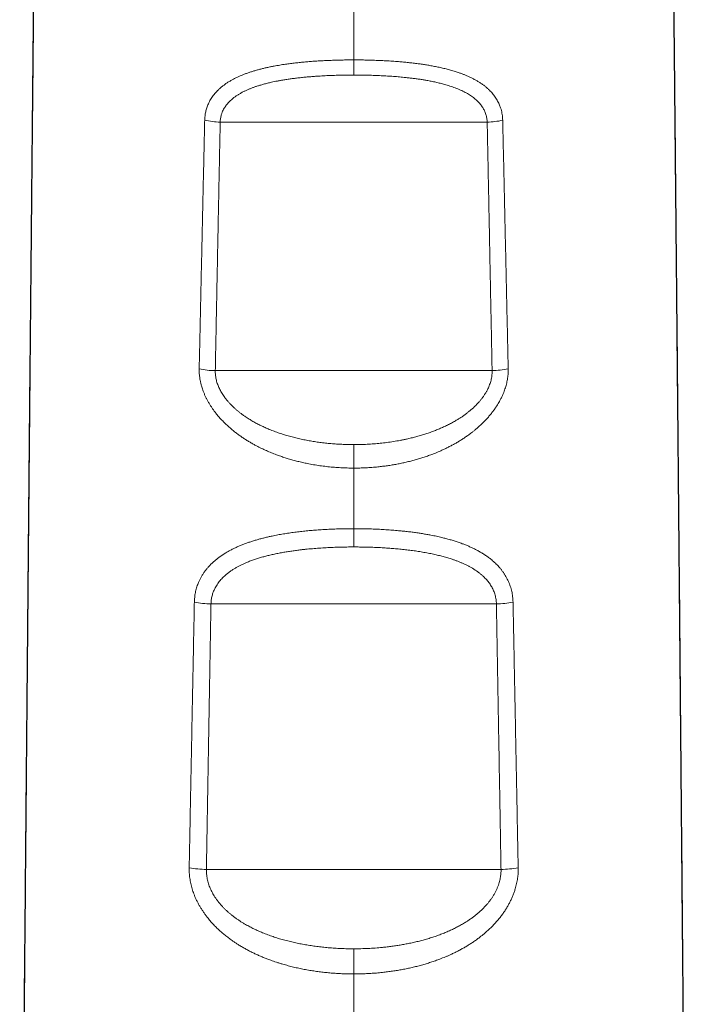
# Model space of a CAD drawing. Header units: millimetres. Extents: x 8 to 587, y 12 to 540.
# Tile 198 of 256: x 290 to 324, y 396 to 446. Entities that reach past the tile are written whole.
import ezdxf

# ---------------------------------------------------------------- set-up
doc = ezdxf.new("R2010")
doc.units = ezdxf.units.MM

msp = doc.modelspace()

# ---------------------------------------------------------------- linework, layer by layer
at = {"color": 252, "linetype": 'Continuous', "lineweight": 0}
for p, q in [((313.812, 440.578), (300.189, 440.578)), ((314.063, 427.894), (299.938, 427.894)), ((307, 422.92), (307, 419.828)), ((314.283, 415.99), (299.718, 415.99)), ((314.517, 402.439), (299.483, 402.439)), ((307, 397.104), (307, 394.445))]:
    msp.add_line(p, q, dxfattribs=at)
for centre, radius, start, end in [((300.233, 444.302), 3.724, 257.0181, 269.3129), ((313.765, 444.321), 3.744, 270.72, 282.9491), ((299.991, 432.141), 4.248, 258.1182, 269.2797), ((314.006, 432.168), 4.275, 270.7555, 281.8488), ((299.778, 420.925), 4.936, 259.4003, 269.3028), ((314.223, 420.925), 4.935, 270.697, 280.603), ((299.56, 408.472), 6.034, 260.9088, 269.2707), ((314.441, 408.472), 6.034, 270.7291, 279.0947)]:
    msp.add_arc(centre, radius, start, end, dxfattribs=at)
for points, knots in [([(290.889, 469.094), (290.88, 468.287), (290.849, 465.361), (290.793, 460.093), (290.723, 453.296), (290.653, 446.316), (290.583, 439.189), (290.513, 431.932), (290.444, 424.519), (290.375, 416.909), (290.305, 409.118), (290.234, 401.163), (290.162, 393.124), (290.091, 385.024), (290.023, 377.162), (289.978, 371.983), (289.957, 369.538)], [0, 0, 0, 0, 0.02845, 0.103138, 0.178202, 0.253583, 0.327865, 0.402332, 0.476922, 0.551575, 0.627981, 0.704321, 0.780529, 0.856538, 0.932285, 1, 1, 1, 1]), ([(323.972, 377.71), (323.951, 380.144), (323.906, 385.304), (323.838, 393.119), (323.766, 401.158), (323.695, 409.113), (323.625, 416.951), (323.555, 424.651), (323.484, 432.194), (323.413, 439.576), (323.343, 446.778), (323.273, 453.744), (323.203, 460.448), (323.149, 465.552), (323.119, 468.363), (323.111, 469.094)], [0, 0, 0, 0, 0.073378, 0.155605, 0.238046, 0.320631, 0.403289, 0.485517, 0.567674, 0.64969, 0.731497, 0.813024, 0.892759, 0.972098, 1, 1, 1, 1]), ([(307, 466.247), (307, 465.375), (307, 462.46), (307, 457.252), (307, 450.645), (307, 446.053), (307, 443.75)], [0, 0, 0, 0, 0.123928, 0.414298, 0.706411, 1, 1, 1, 1]), ([(299.397, 440.673), (299.398, 440.709), (299.401, 440.783), (299.412, 440.891), (299.427, 440.998), (299.448, 441.104), (299.474, 441.208), (299.505, 441.311), (299.541, 441.412), (299.585, 441.516), (299.636, 441.622), (299.696, 441.73), (299.763, 441.834), (299.835, 441.934), (299.908, 442.026), (299.981, 442.109), (300.066, 442.198), (300.167, 442.294), (300.289, 442.397), (300.416, 442.494), (300.55, 442.586), (300.69, 442.673), (300.836, 442.755), (300.987, 442.833), (301.128, 442.899), (301.258, 442.956), (301.39, 443.01), (301.538, 443.065), (301.702, 443.123), (301.87, 443.176), (302.042, 443.227), (302.217, 443.274), (302.395, 443.319), (302.575, 443.361), (302.759, 443.399), (302.929, 443.433), (303.085, 443.461), (303.228, 443.485), (303.374, 443.509), (303.556, 443.536), (303.772, 443.565), (304.024, 443.596), (304.278, 443.623), (304.533, 443.648), (304.79, 443.669), (305.05, 443.688), (305.313, 443.704), (305.578, 443.718), (305.846, 443.729), (306.117, 443.738), (306.391, 443.745), (306.686, 443.749), (306.889, 443.75), (307, 443.75), (307, 443.75)], [0, 0, 0, 0, 0.0129914, 0.0259955, 0.039, 0.051992, 0.0652865, 0.0785934, 0.0919011, 0.1051967, 0.1207966, 0.1364192, 0.1520523, 0.1676802, 0.1832845, 0.1965316, 0.2097788, 0.2295391, 0.2493192, 0.2691028, 0.2888679, 0.3090381, 0.3292225, 0.3494093, 0.3695828, 0.3843901, 0.3991974, 0.4190387, 0.4388845, 0.4587266, 0.4788439, 0.498965, 0.5190829, 0.5394535, 0.5598272, 0.5801982, 0.5955255, 0.6108528, 0.6267071, 0.6425615, 0.66909, 0.6956233, 0.7221524, 0.7487213, 0.7752944, 0.8018637, 0.8289069, 0.8559542, 0.8829976, 0.9107307, 0.9384678, 0.966201, 0.9999939, 1, 1, 1, 1]), ([(307, 443.75), (307, 443.75), (307.11, 443.75), (307.329, 443.749), (307.658, 443.744), (307.987, 443.735), (308.316, 443.723), (308.643, 443.707), (308.968, 443.687), (309.268, 443.665), (309.541, 443.641), (309.79, 443.617), (310.037, 443.589), (310.275, 443.559), (310.504, 443.527), (310.724, 443.494), (310.95, 443.455), (311.183, 443.412), (311.421, 443.362), (311.658, 443.307), (311.891, 443.246), (312.12, 443.18), (312.319, 443.116), (312.491, 443.055), (312.637, 442.999), (312.785, 442.938), (312.933, 442.872), (313.082, 442.798), (313.228, 442.72), (313.37, 442.637), (313.507, 442.548), (313.639, 442.454), (313.766, 442.353), (313.875, 442.256), (313.968, 442.164), (314.046, 442.08), (314.121, 441.991), (314.192, 441.899), (314.258, 441.803), (314.319, 441.704), (314.375, 441.6), (314.424, 441.498), (314.464, 441.399), (314.502, 441.292), (314.538, 441.17), (314.568, 441.033), (314.588, 440.904), (314.6, 440.784), (314.602, 440.71), (314.604, 440.673)], [0, 0, 0, 0, 0.000006, 0.033215, 0.066424, 0.099814, 0.13321, 0.166599, 0.199869, 0.233139, 0.258995, 0.284859, 0.310723, 0.336578, 0.360173, 0.383771, 0.407365, 0.433701, 0.460036, 0.486651, 0.513281, 0.539908, 0.566518, 0.584492, 0.602469, 0.620442, 0.640048, 0.659653, 0.679516, 0.699394, 0.719269, 0.739128, 0.759315, 0.779501, 0.793985, 0.808468, 0.823164, 0.837872, 0.852578, 0.867272, 0.882222, 0.897173, 0.909801, 0.922428, 0.939555, 0.956696, 0.973822, 0.986911, 1, 1, 1, 1]), ([(307, 442.979), (306.892, 442.979), (306.676, 442.978), (306.351, 442.973), (306.026, 442.964), (305.702, 442.952), (305.378, 442.935), (305.081, 442.916), (304.811, 442.896), (304.569, 442.875), (304.328, 442.851), (304.095, 442.825), (303.868, 442.796), (303.65, 442.766), (303.45, 442.735), (303.27, 442.704), (303.111, 442.675), (302.956, 442.644), (302.787, 442.608), (302.603, 442.564), (302.405, 442.513), (302.226, 442.461), (302.065, 442.41), (301.923, 442.362), (301.783, 442.31), (301.647, 442.254), (301.512, 442.195), (301.381, 442.132), (301.252, 442.063), (301.127, 441.99), (301.006, 441.912), (300.905, 441.839), (300.823, 441.773), (300.75, 441.711), (300.673, 441.639), (300.594, 441.556), (300.526, 441.476), (300.469, 441.4), (300.415, 441.321), (300.363, 441.231), (300.312, 441.129), (300.273, 441.032), (300.244, 440.94), (300.222, 440.854), (300.205, 440.766), (300.193, 440.674), (300.19, 440.611), (300.189, 440.578)], [0, 0, 0, 0, 0.038647, 0.077359, 0.116071, 0.154978, 0.193892, 0.232798, 0.262185, 0.291581, 0.320975, 0.350361, 0.377523, 0.404688, 0.431848, 0.452287, 0.472725, 0.492239, 0.511753, 0.537899, 0.56405, 0.590194, 0.609919, 0.629643, 0.649154, 0.668713, 0.688271, 0.708022, 0.727773, 0.74775, 0.767726, 0.787797, 0.799976, 0.812155, 0.828587, 0.845027, 0.861457, 0.873958, 0.886458, 0.902851, 0.919258, 0.935648, 0.948262, 0.960885, 0.973499, 0.986319, 1, 1, 1, 1]), ([(313.812, 440.578), (313.81, 440.611), (313.807, 440.678), (313.794, 440.776), (313.775, 440.874), (313.748, 440.97), (313.715, 441.064), (313.676, 441.155), (313.632, 441.242), (313.583, 441.324), (313.529, 441.404), (313.469, 441.482), (313.405, 441.557), (313.333, 441.634), (313.251, 441.711), (313.159, 441.789), (313.062, 441.864), (312.96, 441.934), (312.855, 442.001), (312.745, 442.065), (312.632, 442.125), (312.512, 442.184), (312.385, 442.241), (312.253, 442.296), (312.117, 442.347), (311.978, 442.396), (311.837, 442.442), (311.669, 442.492), (311.473, 442.545), (311.247, 442.6), (311.018, 442.65), (310.798, 442.692), (310.588, 442.729), (310.388, 442.76), (310.187, 442.789), (309.984, 442.815), (309.779, 442.839), (309.539, 442.865), (309.264, 442.89), (308.952, 442.914), (308.637, 442.934), (308.317, 442.951), (307.993, 442.964), (307.665, 442.973), (307.334, 442.978), (307.111, 442.979), (307, 442.979)], [0, 0, 0, 0, 0.013935, 0.027883, 0.041819, 0.056212, 0.070618, 0.085012, 0.098927, 0.112852, 0.126768, 0.14098, 0.155199, 0.169413, 0.186388, 0.203363, 0.220638, 0.237927, 0.25522, 0.272499, 0.290046, 0.307593, 0.326703, 0.345819, 0.36493, 0.384191, 0.403455, 0.422716, 0.45215, 0.481584, 0.511149, 0.540714, 0.565698, 0.590685, 0.615669, 0.640762, 0.665858, 0.690951, 0.728865, 0.766389, 0.803914, 0.842743, 0.881579, 0.920408, 0.960204, 1, 1, 1, 1]), ([(299.117, 427.984), (299.122, 428.253), (299.134, 428.792), (299.154, 429.687), (299.175, 430.669), (299.199, 431.736), (299.222, 432.801), (299.246, 433.862), (299.269, 434.919), (299.292, 435.974), (299.316, 437.024), (299.339, 438.072), (299.36, 439.028), (299.379, 439.895), (299.391, 440.413), (299.397, 440.673)], [0, 0, 0, 0, 0.06244, 0.12488, 0.208152, 0.291424, 0.374696, 0.458029, 0.541363, 0.624696, 0.70809, 0.791485, 0.874879, 0.93744, 1, 1, 1, 1]), ([(300.189, 440.578), (300.182, 440.233), (300.168, 439.543), (300.147, 438.503), (300.126, 437.46), (300.106, 436.413), (300.085, 435.362), (300.064, 434.306), (300.043, 433.247), (300.022, 432.184), (300.001, 431.117), (299.98, 430.046), (299.959, 428.972), (299.945, 428.253), (299.938, 427.894)], [0, 0, 0, 0, 0.083256, 0.166514, 0.24977, 0.333057, 0.416345, 0.499632, 0.583011, 0.666391, 0.74977, 0.83318, 0.91659, 1, 1, 1, 1]), ([(314.063, 427.894), (314.058, 428.163), (314.047, 428.701), (314.03, 429.596), (314.01, 430.577), (313.989, 431.644), (313.968, 432.708), (313.947, 433.769), (313.927, 434.826), (313.906, 435.88), (313.885, 436.931), (313.864, 437.978), (313.845, 438.934), (313.827, 439.8), (313.817, 440.319), (313.812, 440.578)], [0, 0, 0, 0, 0.06244, 0.124879, 0.208151, 0.291424, 0.374695, 0.458028, 0.541362, 0.624695, 0.70809, 0.791485, 0.874879, 0.93744, 1, 1, 1, 1]), ([(314.604, 440.673), (314.611, 440.328), (314.627, 439.638), (314.65, 438.598), (314.673, 437.554), (314.697, 436.506), (314.72, 435.455), (314.743, 434.399), (314.767, 433.34), (314.79, 432.276), (314.814, 431.209), (314.837, 430.138), (314.861, 429.063), (314.876, 428.344), (314.884, 427.984)], [0, 0, 0, 0, 0.083257, 0.166514, 0.249771, 0.333058, 0.416346, 0.499633, 0.583012, 0.666392, 0.74977, 0.83318, 0.91659, 1, 1, 1, 1]), ([(307, 422.92), (307, 422.92), (306.89, 422.92), (306.671, 422.923), (306.342, 422.936), (306.013, 422.958), (305.684, 422.99), (305.357, 423.03), (305.031, 423.079), (304.731, 423.133), (304.457, 423.19), (304.209, 423.247), (303.962, 423.311), (303.724, 423.378), (303.495, 423.448), (303.275, 423.522), (303.042, 423.605), (302.799, 423.701), (302.544, 423.809), (302.292, 423.926), (302.07, 424.038), (301.879, 424.141), (301.715, 424.235), (301.554, 424.332), (301.395, 424.434), (301.238, 424.54), (301.081, 424.653), (300.923, 424.774), (300.765, 424.903), (300.611, 425.037), (300.461, 425.177), (300.314, 425.323), (300.173, 425.475), (300.037, 425.633), (299.92, 425.781), (299.821, 425.918), (299.736, 426.041), (299.655, 426.168), (299.579, 426.298), (299.508, 426.429), (299.441, 426.564), (299.379, 426.701), (299.327, 426.832), (299.282, 426.957), (299.24, 427.087), (299.201, 427.233), (299.166, 427.393), (299.142, 427.54), (299.127, 427.674), (299.119, 427.787), (299.115, 427.89), (299.116, 427.953), (299.117, 427.984)], [0, 0, 0, 0, 0.000006, 0.031637, 0.063268, 0.095058, 0.126854, 0.158644, 0.190328, 0.222013, 0.246567, 0.271127, 0.295687, 0.32024, 0.342598, 0.364959, 0.387316, 0.413987, 0.440658, 0.467433, 0.494208, 0.512309, 0.530412, 0.548513, 0.566722, 0.584934, 0.603142, 0.622712, 0.642282, 0.661943, 0.681605, 0.701603, 0.721601, 0.741745, 0.761888, 0.776354, 0.790819, 0.805496, 0.820185, 0.834872, 0.849547, 0.864478, 0.879409, 0.891756, 0.904103, 0.92084, 0.93759, 0.954326, 0.96711, 0.979895, 0.989947, 1, 1, 1, 1]), ([(299.938, 427.894), (299.938, 427.858), (299.937, 427.787), (299.945, 427.68), (299.958, 427.571), (299.979, 427.461), (300.006, 427.35), (300.04, 427.241), (300.079, 427.135), (300.123, 427.03), (300.172, 426.927), (300.227, 426.824), (300.287, 426.723), (300.354, 426.619), (300.429, 426.514), (300.512, 426.406), (300.6, 426.301), (300.693, 426.198), (300.791, 426.098), (300.893, 426.001), (300.998, 425.906), (301.109, 425.813), (301.225, 425.721), (301.346, 425.631), (301.491, 425.53), (301.661, 425.42), (301.858, 425.302), (302.061, 425.191), (302.269, 425.085), (302.48, 424.987), (302.706, 424.89), (302.947, 424.795), (303.203, 424.704), (303.462, 424.62), (303.723, 424.543), (303.987, 424.474), (304.252, 424.411), (304.52, 424.355), (304.792, 424.304), (305.068, 424.259), (305.346, 424.221), (305.627, 424.188), (305.907, 424.162), (306.183, 424.142), (306.455, 424.129), (306.727, 424.12), (306.909, 424.119), (307, 424.118)], [0, 0, 0, 0, 0.013414, 0.026841, 0.040256, 0.054098, 0.067952, 0.081796, 0.095195, 0.108604, 0.122004, 0.135702, 0.149408, 0.163107, 0.178736, 0.194365, 0.210118, 0.225872, 0.241948, 0.258025, 0.274187, 0.290349, 0.307508, 0.324671, 0.34183, 0.367772, 0.393714, 0.420147, 0.44658, 0.473133, 0.499685, 0.530517, 0.561349, 0.592295, 0.623241, 0.654376, 0.685241, 0.716105, 0.747844, 0.779588, 0.811328, 0.843714, 0.8761, 0.907048, 0.937996, 0.968998, 1, 1, 1, 1]), ([(314.884, 427.984), (314.885, 427.945), (314.885, 427.867), (314.88, 427.748), (314.869, 427.629), (314.854, 427.509), (314.833, 427.387), (314.807, 427.264), (314.775, 427.142), (314.74, 427.021), (314.7, 426.902), (314.65, 426.771), (314.59, 426.629), (314.516, 426.474), (314.442, 426.335), (314.37, 426.209), (314.291, 426.081), (314.196, 425.939), (314.084, 425.786), (313.965, 425.636), (313.84, 425.489), (313.708, 425.345), (313.57, 425.206), (313.427, 425.07), (313.293, 424.952), (313.169, 424.849), (313.046, 424.75), (312.907, 424.644), (312.751, 424.533), (312.593, 424.426), (312.43, 424.322), (312.265, 424.223), (312.096, 424.127), (311.924, 424.035), (311.749, 423.947), (311.543, 423.848), (311.307, 423.744), (311.055, 423.642), (310.817, 423.554), (310.593, 423.477), (310.366, 423.405), (310.138, 423.338), (309.908, 423.276), (309.676, 423.22), (309.441, 423.168), (309.204, 423.121), (308.964, 423.079), (308.722, 423.041), (308.478, 423.009), (308.215, 422.979), (307.93, 422.954), (307.623, 422.935), (307.312, 422.923), (307.104, 422.92), (307, 422.92), (307, 422.92)], [0, 0, 0, 0, 0.012546, 0.025103, 0.037661, 0.050207, 0.063042, 0.075889, 0.088736, 0.101572, 0.114025, 0.126478, 0.143317, 0.160168, 0.177008, 0.189812, 0.202616, 0.221022, 0.239439, 0.257848, 0.276555, 0.295264, 0.314239, 0.333222, 0.352199, 0.365895, 0.379592, 0.397946, 0.416303, 0.434658, 0.453267, 0.47188, 0.49049, 0.509334, 0.528181, 0.547026, 0.575382, 0.602758, 0.62565, 0.648545, 0.671437, 0.694358, 0.717282, 0.740203, 0.763462, 0.786724, 0.809983, 0.833735, 0.85749, 0.881243, 0.910112, 0.940071, 0.970035, 0.999994, 1, 1, 1, 1]), ([(307, 424.118), (307.113, 424.119), (307.34, 424.121), (307.68, 424.134), (308.02, 424.156), (308.36, 424.186), (308.699, 424.226), (309.037, 424.275), (309.316, 424.323), (309.537, 424.367), (309.725, 424.406), (309.935, 424.455), (310.166, 424.513), (310.395, 424.577), (310.624, 424.647), (310.851, 424.723), (311.071, 424.802), (311.284, 424.886), (311.489, 424.973), (311.691, 425.066), (311.892, 425.166), (312.09, 425.272), (312.267, 425.375), (312.425, 425.474), (312.564, 425.567), (312.7, 425.664), (312.833, 425.766), (312.964, 425.873), (313.092, 425.986), (313.215, 426.103), (313.326, 426.219), (313.426, 426.331), (313.515, 426.44), (313.6, 426.552), (313.68, 426.669), (313.754, 426.789), (313.818, 426.906), (313.872, 427.018), (313.918, 427.124), (313.958, 427.233), (313.993, 427.344), (314.021, 427.457), (314.04, 427.559), (314.053, 427.651), (314.06, 427.732), (314.064, 427.813), (314.063, 427.867), (314.063, 427.894)], [0, 0, 0, 0, 0.038616, 0.077232, 0.115953, 0.154674, 0.193601, 0.232558, 0.270958, 0.290174, 0.309391, 0.336477, 0.363567, 0.390654, 0.417879, 0.445109, 0.472333, 0.497626, 0.522924, 0.548216, 0.573722, 0.599236, 0.62474, 0.6437, 0.66266, 0.681696, 0.700732, 0.720063, 0.739393, 0.75886, 0.778326, 0.794441, 0.810563, 0.826676, 0.843131, 0.859596, 0.876048, 0.889757, 0.903475, 0.917183, 0.931269, 0.945367, 0.959452, 0.969549, 0.979646, 0.989823, 1, 1, 1, 1]), ([(298.87, 416.074), (298.871, 416.115), (298.874, 416.198), (298.885, 416.322), (298.901, 416.445), (298.922, 416.567), (298.949, 416.687), (298.981, 416.806), (299.019, 416.923), (299.066, 417.049), (299.124, 417.182), (299.194, 417.322), (299.272, 417.457), (299.358, 417.588), (299.452, 417.716), (299.555, 417.842), (299.669, 417.966), (299.793, 418.089), (299.925, 418.206), (300.064, 418.318), (300.209, 418.425), (300.361, 418.527), (300.518, 418.623), (300.679, 418.713), (300.841, 418.797), (301.006, 418.875), (301.175, 418.949), (301.347, 419.019), (301.522, 419.085), (301.701, 419.148), (301.884, 419.207), (302.071, 419.263), (302.26, 419.315), (302.452, 419.364), (302.646, 419.41), (302.87, 419.459), (303.125, 419.51), (303.411, 419.561), (303.7, 419.606), (303.993, 419.647), (304.287, 419.683), (304.583, 419.715), (304.882, 419.742), (305.187, 419.766), (305.495, 419.786), (305.807, 419.802), (306.121, 419.814), (306.426, 419.823), (306.719, 419.827), (306.906, 419.828), (307, 419.828), (307, 419.828)], [0, 0, 0, 0, 0.012733, 0.025467, 0.038442, 0.051429, 0.064417, 0.077393, 0.090622, 0.103851, 0.120869, 0.137898, 0.154917, 0.172305, 0.189704, 0.207094, 0.226333, 0.245573, 0.264963, 0.284355, 0.304151, 0.323949, 0.343857, 0.363766, 0.38304, 0.40232, 0.421596, 0.441021, 0.46045, 0.479876, 0.499691, 0.51951, 0.539326, 0.559245, 0.579168, 0.599088, 0.627558, 0.656029, 0.684654, 0.713286, 0.741912, 0.77042, 0.798927, 0.828297, 0.857673, 0.887043, 0.91705, 0.947057, 0.973519, 0.999994, 1, 1, 1, 1]), ([(307, 419.828), (307, 419.828), (307.11, 419.828), (307.329, 419.827), (307.658, 419.821), (307.987, 419.811), (308.316, 419.796), (308.644, 419.777), (308.97, 419.754), (309.27, 419.729), (309.544, 419.702), (309.792, 419.674), (310.039, 419.643), (310.277, 419.609), (310.507, 419.574), (310.727, 419.537), (310.964, 419.493), (311.219, 419.441), (311.472, 419.383), (311.705, 419.325), (311.918, 419.266), (312.129, 419.203), (312.336, 419.136), (312.529, 419.067), (312.709, 418.997), (312.876, 418.928), (313.042, 418.853), (313.209, 418.772), (313.375, 418.684), (313.537, 418.59), (313.696, 418.49), (313.849, 418.384), (313.98, 418.284), (314.092, 418.191), (314.185, 418.108), (314.278, 418.02), (314.369, 417.927), (314.458, 417.826), (314.544, 417.722), (314.625, 417.613), (314.701, 417.5), (314.772, 417.382), (314.838, 417.26), (314.897, 417.137), (314.949, 417.014), (314.993, 416.89), (315.032, 416.762), (315.065, 416.63), (315.092, 416.496), (315.112, 416.358), (315.126, 416.218), (315.129, 416.122), (315.131, 416.074)], [0, 0, 0, 0, 0.000006, 0.03103, 0.062054, 0.093226, 0.124403, 0.155574, 0.186648, 0.217722, 0.241754, 0.265793, 0.289831, 0.313863, 0.335714, 0.357567, 0.379418, 0.407024, 0.43463, 0.456955, 0.479293, 0.501635, 0.52397, 0.546292, 0.565148, 0.584007, 0.602863, 0.622837, 0.642811, 0.663043, 0.683289, 0.703532, 0.72376, 0.737463, 0.751169, 0.764871, 0.779648, 0.794424, 0.809414, 0.824416, 0.839417, 0.854406, 0.869654, 0.884901, 0.898972, 0.913043, 0.927415, 0.941803, 0.95619, 0.97056, 0.98528, 1, 1, 1, 1]), ([(307, 418.894), (306.883, 418.894), (306.648, 418.893), (306.297, 418.886), (305.945, 418.874), (305.593, 418.858), (305.242, 418.836), (304.95, 418.813), (304.719, 418.792), (304.547, 418.775), (304.375, 418.757), (304.181, 418.734), (303.964, 418.706), (303.725, 418.671), (303.487, 418.633), (303.25, 418.591), (303.015, 418.544), (302.787, 418.494), (302.568, 418.441), (302.356, 418.384), (302.146, 418.322), (301.939, 418.255), (301.735, 418.182), (301.552, 418.109), (301.389, 418.038), (301.246, 417.97), (301.105, 417.898), (300.967, 417.82), (300.833, 417.738), (300.701, 417.649), (300.574, 417.555), (300.46, 417.461), (300.358, 417.367), (300.268, 417.276), (300.182, 417.179), (300.101, 417.078), (300.026, 416.971), (299.964, 416.869), (299.913, 416.774), (299.872, 416.686), (299.834, 416.594), (299.802, 416.5), (299.774, 416.404), (299.751, 416.305), (299.734, 416.203), (299.722, 416.098), (299.719, 416.026), (299.718, 415.99)], [0, 0, 0, 0, 0.039144, 0.078288, 0.11754, 0.156792, 0.196254, 0.235747, 0.255209, 0.274671, 0.29415, 0.313628, 0.341101, 0.368576, 0.396048, 0.423663, 0.451282, 0.478896, 0.50454, 0.530188, 0.555831, 0.581696, 0.607569, 0.633432, 0.652655, 0.671877, 0.69118, 0.710482, 0.730093, 0.749704, 0.769458, 0.789212, 0.805406, 0.821607, 0.8378, 0.85434, 0.870891, 0.887428, 0.899556, 0.911684, 0.924091, 0.936512, 0.948933, 0.961337, 0.974076, 0.986814, 1, 1, 1, 1]), ([(314.283, 415.99), (314.281, 416.028), (314.278, 416.104), (314.264, 416.217), (314.244, 416.33), (314.217, 416.441), (314.183, 416.55), (314.142, 416.656), (314.096, 416.757), (314.045, 416.854), (313.988, 416.948), (313.926, 417.04), (313.859, 417.129), (313.783, 417.22), (313.698, 417.311), (313.603, 417.404), (313.503, 417.493), (313.397, 417.577), (313.287, 417.657), (313.174, 417.734), (313.056, 417.807), (312.931, 417.878), (312.8, 417.947), (312.663, 418.014), (312.523, 418.077), (312.38, 418.136), (312.234, 418.193), (312.061, 418.255), (311.858, 418.321), (311.624, 418.39), (311.387, 418.452), (311.135, 418.512), (310.867, 418.569), (310.583, 418.621), (310.296, 418.668), (310.006, 418.71), (309.715, 418.747), (309.422, 418.779), (309.13, 418.807), (308.831, 418.83), (308.527, 418.851), (308.217, 418.867), (307.905, 418.88), (307.598, 418.888), (307.297, 418.893), (307.099, 418.894), (307, 418.894)], [0, 0, 0, 0, 0.013818, 0.027649, 0.041468, 0.055731, 0.070006, 0.08427, 0.09807, 0.11188, 0.125681, 0.139778, 0.153882, 0.16798, 0.184609, 0.201238, 0.218161, 0.235098, 0.252038, 0.268966, 0.286157, 0.303349, 0.321895, 0.340446, 0.358994, 0.377686, 0.396382, 0.415075, 0.443641, 0.472208, 0.500903, 0.529598, 0.562714, 0.595831, 0.629068, 0.662306, 0.695746, 0.728899, 0.762051, 0.794912, 0.829639, 0.864366, 0.899172, 0.933978, 0.966981, 1, 1, 1, 1]), ([(298.606, 402.514), (298.612, 402.8), (298.623, 403.372), (298.641, 404.323), (298.661, 405.367), (298.683, 406.505), (298.705, 407.639), (298.727, 408.772), (298.749, 409.902), (298.771, 411.03), (298.793, 412.156), (298.815, 413.279), (298.835, 414.306), (298.854, 415.237), (298.865, 415.795), (298.87, 416.074)], [0, 0, 0, 0, 0.06244, 0.12488, 0.208151, 0.291424, 0.374696, 0.458029, 0.541363, 0.624696, 0.70809, 0.791485, 0.874879, 0.93744, 1, 1, 1, 1]), ([(315.131, 416.074), (315.138, 415.703), (315.153, 414.96), (315.175, 413.843), (315.197, 412.723), (315.218, 411.601), (315.24, 410.475), (315.262, 409.346), (315.284, 408.214), (315.306, 407.08), (315.328, 405.942), (315.35, 404.802), (315.372, 403.659), (315.387, 402.896), (315.394, 402.514)], [0, 0, 0, 0, 0.083257, 0.166514, 0.24977, 0.333058, 0.416345, 0.499633, 0.583012, 0.666391, 0.74977, 0.83318, 0.91659, 1, 1, 1, 1]), ([(299.718, 415.99), (299.713, 415.712), (299.703, 415.155), (299.687, 414.226), (299.669, 413.201), (299.65, 412.081), (299.63, 410.957), (299.61, 409.83), (299.591, 408.701), (299.571, 407.568), (299.552, 406.433), (299.532, 405.295), (299.514, 404.25), (299.498, 403.297), (299.488, 402.725), (299.483, 402.439)], [0, 0, 0, 0, 0.0624397, 0.1248794, 0.2081511, 0.2914237, 0.3746954, 0.4580284, 0.5413622, 0.6246952, 0.7080896, 0.7914848, 0.8748791, 0.9374396, 1, 1, 1, 1]), ([(314.517, 402.439), (314.513, 402.724), (314.503, 403.296), (314.487, 404.246), (314.469, 405.29), (314.449, 406.427), (314.429, 407.561), (314.41, 408.693), (314.39, 409.822), (314.371, 410.949), (314.351, 412.074), (314.332, 413.197), (314.314, 414.223), (314.297, 415.154), (314.288, 415.711), (314.283, 415.99)], [0, 0, 0, 0, 0.0624397, 0.1248794, 0.2081511, 0.2914237, 0.3746954, 0.4580284, 0.5413622, 0.6246952, 0.7080896, 0.7914848, 0.8748791, 0.9374396, 1, 1, 1, 1]), ([(307, 397.104), (307, 397.104), (306.89, 397.104), (306.689, 397.106), (306.396, 397.116), (306.122, 397.131), (305.848, 397.151), (305.574, 397.176), (305.301, 397.207), (305.028, 397.244), (304.754, 397.287), (304.48, 397.336), (304.205, 397.392), (303.93, 397.454), (303.655, 397.524), (303.418, 397.59), (303.217, 397.65), (303.011, 397.716), (302.796, 397.79), (302.573, 397.874), (302.383, 397.949), (302.195, 398.029), (302.008, 398.113), (301.822, 398.202), (301.638, 398.296), (301.455, 398.394), (301.275, 398.498), (301.112, 398.597), (300.966, 398.691), (300.819, 398.791), (300.657, 398.907), (300.483, 399.041), (300.312, 399.181), (300.145, 399.328), (299.984, 399.482), (299.827, 399.643), (299.702, 399.783), (299.605, 399.898), (299.523, 399.999), (299.434, 400.117), (299.339, 400.25), (299.248, 400.387), (299.162, 400.528), (299.08, 400.673), (299.004, 400.821), (298.933, 400.973), (298.872, 401.117), (298.82, 401.255), (298.776, 401.384), (298.737, 401.515), (298.703, 401.647), (298.673, 401.781), (298.649, 401.917), (298.629, 402.052), (298.615, 402.197), (298.606, 402.352), (298.606, 402.46), (298.606, 402.514)], [0, 0, 0, 0, 0.000005, 0.029688, 0.054489, 0.079293, 0.104094, 0.128926, 0.153761, 0.178593, 0.203793, 0.228997, 0.254197, 0.279921, 0.30565, 0.331374, 0.347006, 0.362638, 0.390415, 0.408978, 0.427543, 0.446105, 0.46484, 0.483577, 0.502312, 0.521239, 0.540169, 0.559096, 0.573349, 0.587603, 0.607508, 0.627561, 0.64762, 0.667671, 0.687982, 0.708301, 0.72861, 0.738867, 0.749123, 0.763932, 0.778751, 0.793569, 0.808376, 0.823464, 0.838566, 0.853667, 0.868752, 0.881187, 0.89363, 0.906074, 0.918507, 0.931199, 0.943904, 0.956608, 0.9693, 0.98465, 1, 1, 1, 1]), ([(315.394, 402.514), (315.395, 402.47), (315.395, 402.383), (315.39, 402.25), (315.379, 402.118), (315.363, 401.984), (315.341, 401.849), (315.314, 401.714), (315.281, 401.579), (315.24, 401.431), (315.187, 401.271), (315.122, 401.1), (315.049, 400.93), (314.969, 400.764), (314.881, 400.601), (314.785, 400.437), (314.678, 400.273), (314.562, 400.109), (314.439, 399.949), (314.308, 399.793), (314.171, 399.641), (314.028, 399.493), (313.879, 399.35), (313.739, 399.225), (313.611, 399.117), (313.483, 399.014), (313.339, 398.904), (313.179, 398.789), (313.014, 398.678), (312.846, 398.571), (312.674, 398.467), (312.499, 398.369), (312.321, 398.274), (312.14, 398.183), (311.971, 398.103), (311.817, 398.034), (311.633, 397.955), (311.417, 397.869), (311.17, 397.778), (310.936, 397.698), (310.699, 397.624), (310.461, 397.555), (310.221, 397.491), (309.978, 397.433), (309.733, 397.379), (309.485, 397.33), (309.235, 397.285), (308.982, 397.246), (308.726, 397.211), (308.451, 397.179), (308.165, 397.151), (307.868, 397.13), (307.58, 397.115), (307.29, 397.106), (307.097, 397.104), (307, 397.104), (307, 397.104)], [0, 0, 0, 0, 0.012419, 0.02485, 0.037282, 0.049701, 0.062404, 0.075119, 0.087834, 0.100537, 0.117171, 0.133843, 0.150539, 0.167241, 0.183927, 0.20057, 0.218716, 0.236872, 0.25502, 0.273464, 0.291908, 0.310616, 0.329332, 0.348041, 0.361454, 0.374867, 0.392839, 0.410816, 0.42879, 0.447013, 0.46524, 0.483465, 0.501919, 0.520375, 0.53883, 0.552715, 0.5666, 0.593499, 0.615991, 0.638487, 0.660979, 0.6835, 0.706024, 0.728546, 0.751398, 0.774252, 0.797105, 0.82044, 0.843778, 0.867113, 0.895474, 0.92157, 0.9477, 0.97383, 0.999995, 1, 1, 1, 1]), ([(299.483, 402.439), (299.483, 402.399), (299.482, 402.319), (299.49, 402.198), (299.505, 402.076), (299.527, 401.954), (299.555, 401.83), (299.59, 401.709), (299.631, 401.591), (299.678, 401.476), (299.729, 401.362), (299.787, 401.249), (299.85, 401.138), (299.921, 401.025), (299.999, 400.91), (300.086, 400.794), (300.178, 400.681), (300.275, 400.571), (300.377, 400.464), (300.483, 400.36), (300.593, 400.259), (300.709, 400.161), (300.829, 400.064), (300.955, 399.97), (301.083, 399.879), (301.215, 399.791), (301.349, 399.708), (301.509, 399.613), (301.696, 399.51), (301.911, 399.401), (302.131, 399.299), (302.366, 399.199), (302.616, 399.101), (302.883, 399.006), (303.152, 398.92), (303.425, 398.841), (303.699, 398.769), (303.975, 398.704), (304.255, 398.646), (304.538, 398.593), (304.826, 398.546), (305.116, 398.506), (305.409, 398.471), (305.714, 398.442), (306.028, 398.418), (306.351, 398.401), (306.676, 398.39), (306.892, 398.388), (307, 398.388)], [0, 0, 0, 0, 0.013382, 0.026776, 0.040158, 0.05396, 0.067774, 0.081577, 0.094945, 0.108322, 0.121692, 0.135359, 0.149035, 0.162704, 0.178124, 0.193545, 0.209088, 0.224632, 0.240496, 0.25636, 0.272308, 0.288257, 0.305027, 0.321801, 0.338571, 0.355473, 0.372379, 0.389282, 0.415117, 0.440953, 0.466906, 0.49286, 0.523073, 0.553286, 0.583611, 0.613937, 0.644448, 0.674692, 0.704937, 0.736034, 0.767136, 0.798234, 0.829962, 0.86169, 0.89623, 0.93077, 0.965385, 1, 1, 1, 1]), ([(307, 398.388), (307.122, 398.389), (307.367, 398.39), (307.734, 398.404), (308.1, 398.426), (308.425, 398.454), (308.709, 398.485), (308.954, 398.515), (309.196, 398.55), (309.437, 398.589), (309.675, 398.632), (309.918, 398.681), (310.164, 398.736), (310.414, 398.797), (310.662, 398.865), (310.908, 398.938), (311.152, 399.018), (311.387, 399.102), (311.612, 399.19), (311.828, 399.281), (312.041, 399.378), (312.251, 399.482), (312.457, 399.593), (312.642, 399.701), (312.807, 399.805), (312.952, 399.903), (313.095, 400.006), (313.235, 400.114), (313.371, 400.228), (313.505, 400.348), (313.633, 400.473), (313.75, 400.598), (313.855, 400.72), (313.949, 400.839), (314.038, 400.963), (314.122, 401.09), (314.199, 401.221), (314.268, 401.355), (314.33, 401.491), (314.384, 401.631), (314.426, 401.762), (314.458, 401.884), (314.482, 401.996), (314.5, 402.109), (314.512, 402.221), (314.518, 402.331), (314.518, 402.403), (314.517, 402.439)], [0, 0, 0, 0, 0.039116, 0.078245, 0.117374, 0.156489, 0.182757, 0.209028, 0.235297, 0.261206, 0.287118, 0.313027, 0.340528, 0.368048, 0.395574, 0.423097, 0.450609, 0.478105, 0.503152, 0.528228, 0.553312, 0.578388, 0.603448, 0.628484, 0.647225, 0.665976, 0.684724, 0.703462, 0.722603, 0.741762, 0.760916, 0.780052, 0.796252, 0.812496, 0.828754, 0.845003, 0.861224, 0.877409, 0.8935, 0.909604, 0.925692, 0.938238, 0.950802, 0.963364, 0.975909, 0.987954, 1, 1, 1, 1])]:
    msp.add_open_spline(points, degree=3, knots=knots, dxfattribs=at)
at = {"color": 7, "linetype": 'Continuous', "lineweight": 30}
for points, knots in [([(290.889, 469.094), (290.888, 469.067), (290.887, 468.929), (290.884, 468.677), (290.88, 468.337), (290.877, 468.001), (290.873, 467.67), (290.87, 467.344), (290.866, 467.011), (290.862, 466.671), (290.859, 466.325), (290.855, 465.96), (290.851, 465.576), (290.846, 465.174), (290.842, 464.763), (290.838, 464.343), (290.833, 463.915), (290.828, 463.478), (290.824, 463.045), (290.819, 462.616), (290.815, 462.192), (290.81, 461.761), (290.806, 461.321), (290.801, 460.874), (290.796, 460.419), (290.791, 459.956), (290.787, 459.484), (290.782, 459.005), (290.776, 458.517), (290.771, 458.021), (290.766, 457.527), (290.761, 457.034), (290.756, 456.543), (290.751, 456.045), (290.746, 455.54), (290.74, 455.025), (290.735, 454.5), (290.73, 453.965), (290.724, 453.422), (290.719, 452.871), (290.713, 452.313), (290.707, 451.746), (290.701, 451.171), (290.696, 450.648), (290.691, 450.182), (290.687, 449.777), (290.683, 449.38), (290.679, 448.989), (290.676, 448.607), (290.672, 448.234), (290.668, 447.87), (290.665, 447.513), (290.661, 447.161), (290.658, 446.813), (290.654, 446.47), (290.651, 446.134), (290.648, 445.806), (290.644, 445.486), (290.641, 445.176), (290.638, 444.874), (290.636, 444.579), (290.632, 444.217), (290.628, 443.784), (290.623, 443.276), (290.618, 442.766), (290.612, 442.162), (290.605, 441.465), (290.597, 440.671), (290.589, 439.869), (290.582, 439.059), (290.574, 438.241), (290.566, 437.474), (290.559, 436.76), (290.553, 436.1), (290.547, 435.437), (290.54, 434.776), (290.534, 434.12), (290.528, 433.495), (290.523, 432.903), (290.517, 432.341), (290.512, 431.785), (290.507, 431.235), (290.502, 430.691), (290.497, 430.152), (290.491, 429.602), (290.486, 429.041), (290.481, 428.47), (290.476, 427.905), (290.47, 427.348), (290.465, 426.799), (290.46, 426.256), (290.455, 425.722), (290.45, 425.194), (290.446, 424.674), (290.441, 424.207), (290.437, 423.79), (290.434, 423.423), (290.431, 423.109), (290.429, 422.848), (290.427, 422.635), (290.425, 422.419), (290.423, 422.175), (290.42, 421.901), (290.417, 421.597), (290.414, 421.282), (290.411, 420.958), (290.408, 420.627), (290.405, 420.288), (290.402, 419.942), (290.399, 419.586), (290.396, 419.235), (290.393, 418.888), (290.389, 418.547), (290.386, 418.198), (290.383, 417.842), (290.38, 417.478), (290.376, 417.106), (290.373, 416.727), (290.369, 416.341), (290.366, 415.947), (290.362, 415.545), (290.359, 415.136), (290.355, 414.719), (290.351, 414.294), (290.347, 413.862), (290.343, 413.422), (290.339, 412.967), (290.335, 412.497), (290.33, 412.011), (290.326, 411.516), (290.322, 411.014), (290.317, 410.502), (290.312, 409.984), (290.308, 409.46), (290.303, 408.929), (290.298, 408.389), (290.293, 407.841), (290.288, 407.284), (290.283, 406.719), (290.278, 406.162), (290.273, 405.613), (290.268, 405.073), (290.264, 404.526), (290.259, 403.971), (290.254, 403.409), (290.249, 402.841), (290.243, 402.265), (290.238, 401.702), (290.235, 401.332), (290.234, 401.156)], [0, 0, 0, 0, 0.001372, 0.006853, 0.012466, 0.018211, 0.023453, 0.0288, 0.034253, 0.039812, 0.045476, 0.051246, 0.057662, 0.064204, 0.070872, 0.077667, 0.084588, 0.091636, 0.098811, 0.1055, 0.112295, 0.119198, 0.126215, 0.133345, 0.140588, 0.147946, 0.155417, 0.163002, 0.170701, 0.178515, 0.186442, 0.194021, 0.201702, 0.209484, 0.217368, 0.225354, 0.233542, 0.241836, 0.250233, 0.258735, 0.267342, 0.276054, 0.28487, 0.293791, 0.300074, 0.306247, 0.312308, 0.318257, 0.324093, 0.329717, 0.335232, 0.340639, 0.345937, 0.35122, 0.356391, 0.361449, 0.366394, 0.371227, 0.375864, 0.380391, 0.38481, 0.38912, 0.396665, 0.404239, 0.411853, 0.419507, 0.431178, 0.44294, 0.454793, 0.466735, 0.478769, 0.490892, 0.500481, 0.510126, 0.519825, 0.529483, 0.539018, 0.548433, 0.55665, 0.564771, 0.572798, 0.58073, 0.588566, 0.596307, 0.603953, 0.612253, 0.620437, 0.628506, 0.636459, 0.644297, 0.652019, 0.659624, 0.667114, 0.674488, 0.681746, 0.686995, 0.692181, 0.697305, 0.700295, 0.703273, 0.706314, 0.709433, 0.713592, 0.717884, 0.722307, 0.726862, 0.73155, 0.736282, 0.741141, 0.746128, 0.751242, 0.755916, 0.760691, 0.765568, 0.770546, 0.775626, 0.780807, 0.78609, 0.791474, 0.79696, 0.802547, 0.808235, 0.814025, 0.819916, 0.825909, 0.832003, 0.838198, 0.844797, 0.851507, 0.858328, 0.86526, 0.872303, 0.879457, 0.886646, 0.893943, 0.901349, 0.908863, 0.916486, 0.924217, 0.932057, 0.939338, 0.94671, 0.954173, 0.961727, 0.969372, 0.977107, 0.984933, 0.992849, 1, 1, 1, 1]), ([(323.696, 409.106), (323.695, 409.191), (323.693, 409.372), (323.691, 409.652), (323.688, 409.942), (323.685, 410.229), (323.683, 410.508), (323.681, 410.779), (323.678, 411.042), (323.676, 411.297), (323.674, 411.542), (323.672, 411.781), (323.669, 412.014), (323.667, 412.242), (323.665, 412.463), (323.664, 412.678), (323.662, 412.885), (323.66, 413.085), (323.658, 413.278), (323.656, 413.463), (323.655, 413.641), (323.653, 413.812), (323.652, 413.976), (323.65, 414.133), (323.649, 414.282), (323.648, 414.424), (323.647, 414.563), (323.645, 414.701), (323.644, 414.842), (323.643, 414.986), (323.641, 415.133), (323.64, 415.305), (323.638, 415.505), (323.636, 415.732), (323.634, 415.967), (323.632, 416.209), (323.629, 416.458), (323.627, 416.715), (323.625, 416.979), (323.622, 417.254), (323.62, 417.542), (323.617, 417.842), (323.614, 418.149), (323.611, 418.465), (323.608, 418.788), (323.605, 419.114), (323.602, 419.443), (323.599, 419.774), (323.596, 420.111), (323.593, 420.456), (323.59, 420.808), (323.587, 421.167), (323.583, 421.533), (323.58, 421.912), (323.576, 422.305), (323.573, 422.711), (323.569, 423.125), (323.565, 423.546), (323.561, 423.975), (323.557, 424.411), (323.553, 424.855), (323.549, 425.305), (323.544, 425.761), (323.54, 426.22), (323.536, 426.682), (323.531, 427.175), (323.526, 427.7), (323.521, 428.257), (323.516, 428.817), (323.51, 429.412), (323.504, 430.04), (323.498, 430.703), (323.492, 431.371), (323.486, 432.045), (323.479, 432.724), (323.473, 433.408), (323.466, 434.098), (323.459, 434.804), (323.452, 435.526), (323.445, 436.264), (323.438, 437.009), (323.431, 437.758), (323.424, 438.513), (323.418, 439.14), (323.413, 439.638), (323.409, 440.006), (323.406, 440.375), (323.402, 440.742), (323.399, 441.105), (323.395, 441.46), (323.392, 441.819), (323.388, 442.181), (323.384, 442.546), (323.381, 442.901), (323.378, 443.248), (323.374, 443.585), (323.371, 443.913), (323.368, 444.232), (323.365, 444.543), (323.362, 444.844), (323.359, 445.135), (323.356, 445.415), (323.354, 445.685), (323.351, 445.946), (323.349, 446.193), (323.346, 446.425), (323.344, 446.644), (323.342, 446.856), (323.34, 447.061), (323.338, 447.264), (323.336, 447.467), (323.334, 447.681), (323.331, 447.908), (323.329, 448.147), (323.327, 448.392), (323.324, 448.643), (323.321, 448.91), (323.319, 449.193), (323.316, 449.493), (323.312, 449.8), (323.309, 450.114), (323.306, 450.435), (323.303, 450.762), (323.299, 451.097), (323.296, 451.439), (323.292, 451.787), (323.289, 452.142), (323.285, 452.504), (323.281, 452.873), (323.278, 453.248), (323.274, 453.628), (323.27, 454.011), (323.265, 454.535), (323.258, 455.2), (323.249, 456.006), (323.241, 456.836), (323.232, 457.691), (323.223, 458.569), (323.214, 459.449), (323.205, 460.33), (323.195, 461.212), (323.186, 462.095), (323.177, 462.979), (323.17, 463.665), (323.164, 464.153), (323.161, 464.442), (323.158, 464.729), (323.155, 465.01), (323.152, 465.287), (323.149, 465.574), (323.146, 465.871), (323.143, 466.177), (323.14, 466.476), (323.136, 466.77), (323.133, 467.059), (323.13, 467.342), (323.127, 467.619), (323.124, 467.888), (323.122, 468.15), (323.119, 468.405), (323.116, 468.653), (323.114, 468.882), (323.112, 469.028), (323.111, 469.095)], [0, 0, 0, 0, 0.003909, 0.008396, 0.012928, 0.017349, 0.021659, 0.025859, 0.029947, 0.033854, 0.037655, 0.041348, 0.044934, 0.048483, 0.051921, 0.055246, 0.058461, 0.061564, 0.064555, 0.067435, 0.070203, 0.07286, 0.075405, 0.077839, 0.080161, 0.082372, 0.084471, 0.086654, 0.088828, 0.091059, 0.093348, 0.095694, 0.099125, 0.102672, 0.106335, 0.110113, 0.114007, 0.118016, 0.122142, 0.126383, 0.13095, 0.135643, 0.140464, 0.145412, 0.150487, 0.155688, 0.160772, 0.165971, 0.171286, 0.176716, 0.182262, 0.187923, 0.1937, 0.199593, 0.20589, 0.212314, 0.218864, 0.225542, 0.232345, 0.239276, 0.246333, 0.253516, 0.260781, 0.268104, 0.275484, 0.282923, 0.291763, 0.300683, 0.309684, 0.318764, 0.329346, 0.340034, 0.350829, 0.361729, 0.372736, 0.383848, 0.395066, 0.406389, 0.418365, 0.430455, 0.442662, 0.454983, 0.467419, 0.47997, 0.486035, 0.492126, 0.498244, 0.504374, 0.510406, 0.516318, 0.522109, 0.52834, 0.534424, 0.540363, 0.546156, 0.551804, 0.557305, 0.562661, 0.567871, 0.572936, 0.577855, 0.582544, 0.587093, 0.591502, 0.595771, 0.599597, 0.603304, 0.60689, 0.610356, 0.613731, 0.617167, 0.620686, 0.624654, 0.628722, 0.632891, 0.637161, 0.641532, 0.646529, 0.651652, 0.6569, 0.662273, 0.667771, 0.673395, 0.679144, 0.685017, 0.691016, 0.697139, 0.703387, 0.70976, 0.716257, 0.722871, 0.729521, 0.736186, 0.750204, 0.76429, 0.778445, 0.793877, 0.809389, 0.82498, 0.840651, 0.856401, 0.872229, 0.888136, 0.904121, 0.909389, 0.914661, 0.919869, 0.924989, 0.930023, 0.934969, 0.940686, 0.946283, 0.951758, 0.957113, 0.962453, 0.967667, 0.972756, 0.977719, 0.982558, 0.98727, 0.991858, 0.996311, 1, 1, 1, 1]), ([(323.767, 401.145), (323.766, 401.209), (323.764, 401.423), (323.761, 401.785), (323.757, 402.236), (323.753, 402.689), (323.749, 403.143), (323.745, 403.588), (323.741, 404.025), (323.737, 404.454), (323.733, 404.867), (323.73, 405.264), (323.726, 405.646), (323.723, 406.021), (323.72, 406.389), (323.717, 406.749), (323.713, 407.102), (323.71, 407.448), (323.707, 407.787), (323.704, 408.119), (323.702, 408.441), (323.699, 408.755), (323.697, 408.975), (323.696, 409.091), (323.696, 409.106)], [0, 0, 0, 0, 0.023879, 0.080114, 0.135472, 0.193227, 0.249995, 0.305775, 0.360568, 0.414372, 0.467188, 0.516079, 0.564091, 0.611224, 0.657476, 0.702849, 0.747341, 0.790952, 0.833682, 0.875532, 0.9165, 0.955879, 0.994407, 1, 1, 1, 1]), ([(290.234, 401.156), (290.233, 401.135), (290.231, 400.915), (290.228, 400.493), (290.222, 399.888), (290.217, 399.239), (290.21, 398.545), (290.204, 397.804), (290.197, 397.054), (290.191, 396.332), (290.185, 395.64), (290.179, 394.98), (290.173, 394.312), (290.167, 393.689), (290.164, 393.288), (290.162, 393.113)], [0, 0, 0, 0, 0.0079, 0.08259, 0.158113, 0.234469, 0.325527, 0.41774, 0.511105, 0.605621, 0.686719, 0.768644, 0.851394, 0.934969, 1, 1, 1, 1]), ([(323.838, 393.12), (323.837, 393.176), (323.835, 393.431), (323.831, 393.885), (323.826, 394.477), (323.82, 395.06), (323.815, 395.636), (323.81, 396.203), (323.805, 396.762), (323.801, 397.312), (323.796, 397.854), (323.791, 398.388), (323.786, 398.913), (323.782, 399.431), (323.777, 399.93), (323.773, 400.412), (323.769, 400.813), (323.767, 401.057), (323.767, 401.145)], [0, 0, 0, 0, 0.020649, 0.095111, 0.168592, 0.241093, 0.312611, 0.383148, 0.4527, 0.521269, 0.588852, 0.65545, 0.721062, 0.785686, 0.849324, 0.908419, 0.966636, 1, 1, 1, 1])]:
    msp.add_open_spline(points, degree=3, knots=knots, dxfattribs=at)
at = {"color": 252, "linetype": 'Continuous', "lineweight": 0}
for points in [[(307, 442.979), (307, 443.075), (307, 443.268), (307, 443.589), (307, 443.75)], [(307, 422.92), (307, 423.114), (307, 423.503), (307, 423.913), (307, 424.118)], [(307, 418.894), (307, 419.017), (307, 419.263), (307, 419.64), (307, 419.828)], [(307, 397.104), (307, 397.321), (307, 397.754), (307, 398.176), (307, 398.388)]]:
    msp.add_open_spline(points, degree=3, dxfattribs=at)

doc.saveas('drawing.dxf')
